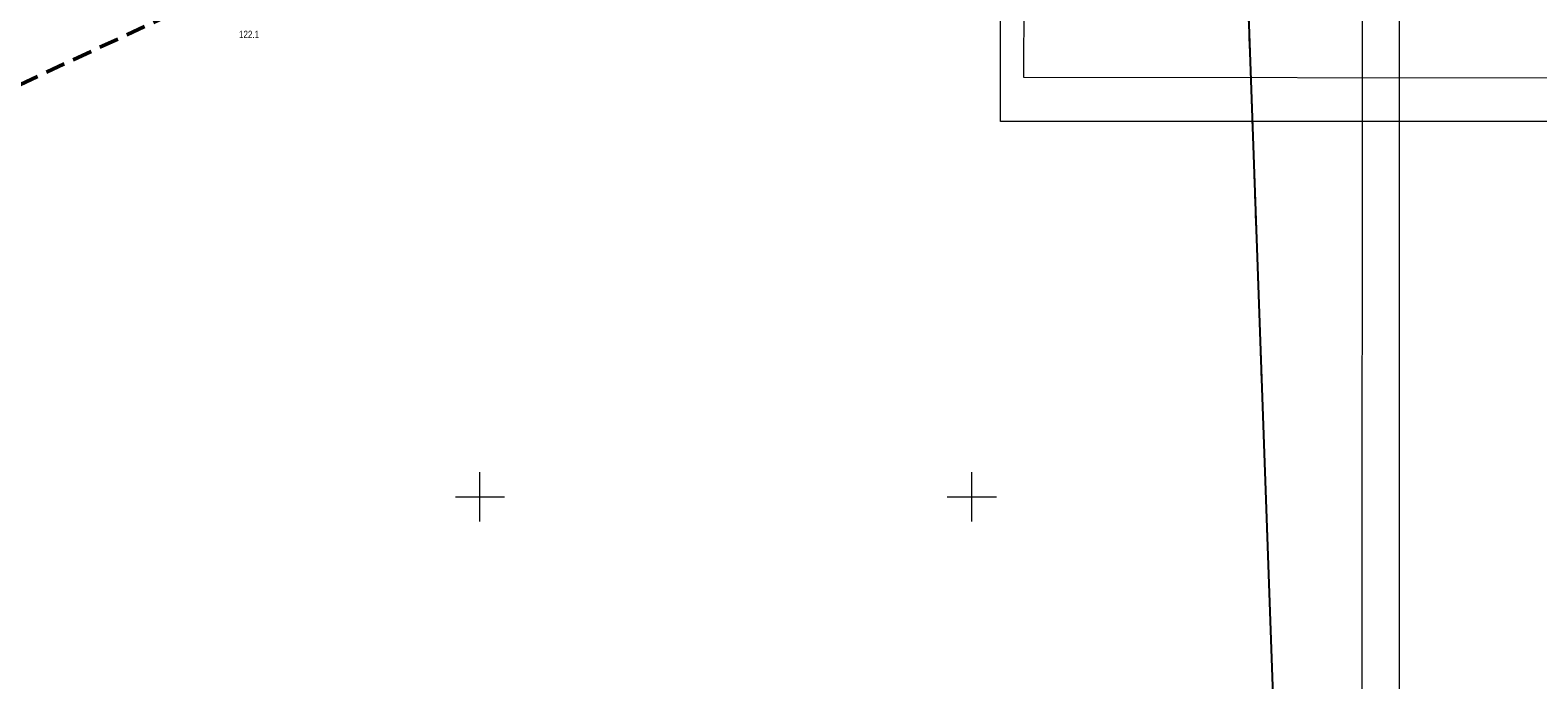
# Model space of a CAD drawing. Header units: metres. Extents: x 6443052 to 6445155, y 6013553 to 6014840.
# Tile 15 of 36: x 6443609 to 6443915, y 6013763 to 6013895. Entities that reach past the tile are written whole.
import ezdxf
from ezdxf.enums import TextEntityAlignment as Align

# ---------------------------------------------------------------- set-up
doc = ezdxf.new("R2010")
doc.units = ezdxf.units.M
doc.header["$MEASUREMENT"] = 0
doc.linetypes.add('L_0_06', pattern=[4, 3, -1])
doc.linetypes.add('L_0_0C', pattern=[6, 4, -2])
for name, color, linetype, lineweight in [('217_kontur_klasyfikacyjny', 3, 'L_0_06', 18), ('218_kontur_uzytku_gruntowego', 3, 'L_0_06', 18), ('219_dzialka_ewidencyjna', 96, 'CONTINUOUS', 25), ('Ramka_wewn_1_i_opis', 7, 'CONTINUOUS', 18), ('Ramka_wewn_2_i_opis', 7, 'CONTINUOUS', 18), ('siatka', 7, 'CONTINUOUS', 18), ('wys_odzysk', 7, 'CONTINUOUS', 18), ('ZAKRES', 212, 'L_0_0C', 50)]:
    doc.layers.add(name, color=color, linetype=linetype, lineweight=lineweight)
doc.layers.add('ramka_zewn', color=212, linetype='CONTINUOUS', lineweight=18, plot=False)
doc.styles.add('Arial CE', font='Arial CE.ttf')

msp = doc.modelspace()

# ---------------------------------------------------------------- linework, layer by layer
at = {"layer": '217_kontur_klasyfikacyjny', "lineweight": 18}
for p, q in [((6443864.15, 6013678.49), (6443852.12, 6014012.87)), ((6443852.12, 6014012.87), (6443864.15, 6013678.49))]:
    msp.add_line(p, q, dxfattribs=at)
at = {"layer": '218_kontur_uzytku_gruntowego', "lineweight": 18}
for p, q in [((6443864.15, 6013678.49), (6443852.12, 6014012.87)), ((6443852.12, 6014012.87), (6443864.15, 6013678.49))]:
    msp.add_line(p, q, dxfattribs=at)
at = {"layer": '219_dzialka_ewidencyjna', "linetype": 'Continuous', "lineweight": 25}
msp.add_line((6443852.12, 6014012.87), (6443864.15, 6013678.49), dxfattribs=at)
at = {"layer": 'Ramka_wewn_1_i_opis', "linetype": 'Continuous', "lineweight": 18}
msp.add_line((6443879.5, 6014132.9), (6443879.15, 6013561.3), dxfattribs=at)
at = {"layer": 'Ramka_wewn_2_i_opis', "linetype": 'Continuous', "lineweight": 18}
for p, q in [((6443810.57, 6013885.3), (6443812.5, 6014457.5)), ((6444633.27, 6013884.4), (6443810.57, 6013885.3))]:
    msp.add_line(p, q, dxfattribs=at)
at = {"layer": 'ramka_zewn', "linetype": 'Continuous', "lineweight": 13}
for p, q in [((6443805.82, 6013876.36), (6443805.82, 6014464.41)), ((6443886.9, 6014141.16), (6443886.9, 6013553.1)), ((6444640.88, 6013876.36), (6443805.82, 6013876.36))]:
    msp.add_line(p, q, dxfattribs=at)
at = {"layer": 'siatka', "color": 7, "linetype": 'Continuous', "lineweight": 13}
for p, q in [((6443700, 6013795), (6443700, 6013805)), ((6443800, 6013795), (6443800, 6013805)), ((6443695, 6013800), (6443705, 6013800)), ((6443795, 6013800), (6443805, 6013800))]:
    msp.add_line(p, q, dxfattribs=at)
at = {"layer": 'ZAKRES', "lineweight": 50}
msp.add_line((6443925.37, 6014032.72), (6443488.63, 6013828.81), dxfattribs=at)

# ---------------------------------------------------------------- texts
at = {"layer": 'wys_odzysk', "style": 'Arial CE', "width": 0.78}
msp.add_text('122.1', height=1.5, dxfattribs=at).set_placement((6443651, 6013894.8), align=Align.TOP_LEFT)
msp.add_text('122.1', height=1.5, dxfattribs=at).set_placement((6443651, 6013894.8), align=Align.TOP_LEFT)

doc.saveas('drawing.dxf')
